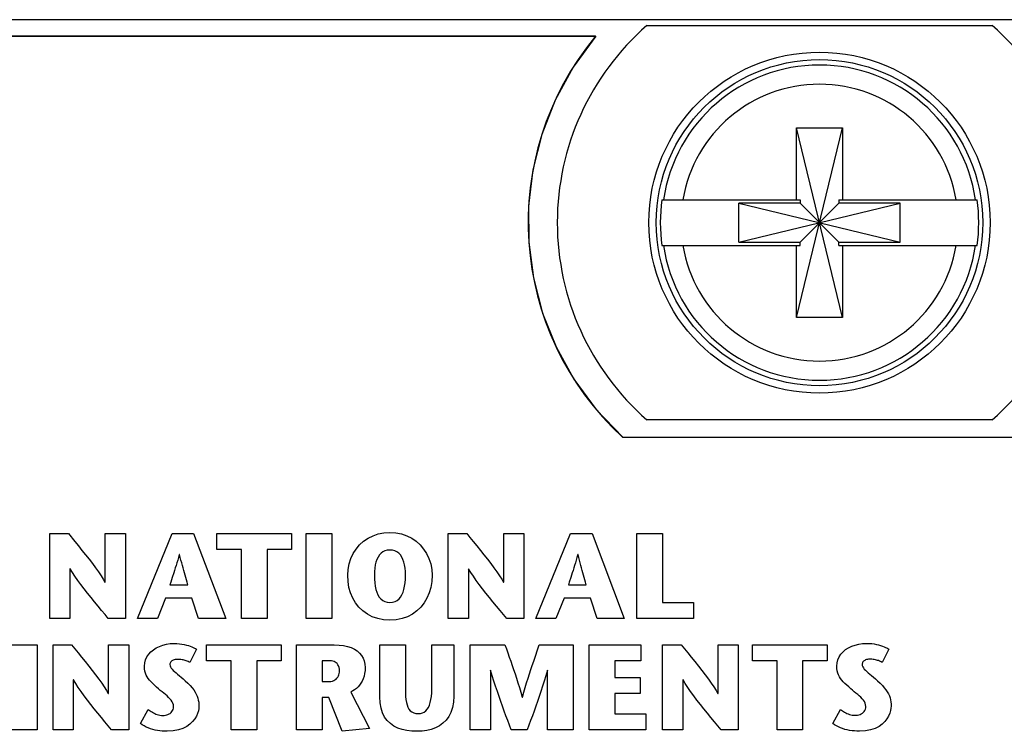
# Model space of a CAD drawing. Header units: inches. Extents: x 0.2 to 16.8, y 0.1 to 10.8.
# Tile 57 of 59: x 11.51 to 12.101, y 7.597 to 8.025. Entities that reach past the tile are written whole.
import ezdxf

# ---------------------------------------------------------------- set-up
doc = ezdxf.new("R2010")
doc.units = ezdxf.units.IN
doc.header["$LTSCALE"] = 0.935
doc.header["$MEASUREMENT"] = 0
doc.layers.get('0').update_dxf_attribs({"linetype": 'CONTINUOUS'})

msp = doc.modelspace()

# ---------------------------------------------------------------- linework, layer by layer
at = {"color": 7, "linetype": 'CONTINUOUS'}
for p, q in [((12.48408, 8.02484), (10.89608, 8.02484)), ((11.88633, 8.02134), (12.09383, 8.02134)), ((11.85561, 8.01484), (11.32455, 8.01484)), ((11.32459, 8.01489), (11.85567, 8.01489)), ((11.85567, 8.01489), (11.84209, 7.99625)), ((11.84209, 7.99625), (11.83128, 7.97647)), ((11.83128, 7.97647), (11.82323, 7.95579)), ((11.82323, 7.95579), (11.81792, 7.93451)), ((11.9763, 7.84575), (12.00386, 7.95993)), ((11.9763, 7.91662), (11.9763, 7.95993)), ((12.00386, 7.84575), (11.9763, 7.95993)), ((11.9763, 7.95993), (12.00386, 7.95993)), ((12.00386, 7.95993), (12.00386, 7.91662)), ((11.81792, 7.93451), (11.81533, 7.91287)), ((11.89543, 7.91662), (11.97837, 7.91662)), ((11.94156, 7.89113), (11.94156, 7.91455)), ((11.94156, 7.89113), (12.0386, 7.91455)), ((11.97837, 7.91455), (11.94156, 7.91455)), ((11.94156, 7.91455), (12.0386, 7.89113)), ((11.97837, 7.91662), (11.97837, 7.91455)), ((11.97837, 7.89113), (12.00179, 7.91455)), ((11.97837, 7.91455), (12.00179, 7.89113)), ((12.00179, 7.91662), (12.00179, 7.91455)), ((12.00179, 7.91662), (12.08473, 7.91662)), ((12.0386, 7.91455), (12.00179, 7.91455)), ((12.0386, 7.89113), (12.0386, 7.91455)), ((11.81533, 7.91287), (11.81544, 7.89114)), ((11.81544, 7.89114), (11.81824, 7.8696)), ((11.94156, 7.89113), (11.97837, 7.89113)), ((11.97837, 7.88906), (11.97837, 7.89113)), ((12.00179, 7.88906), (12.00179, 7.89113)), ((12.00179, 7.89113), (12.0386, 7.89113)), ((11.89543, 7.88906), (11.97837, 7.88906)), ((11.9763, 7.84575), (11.9763, 7.88906)), ((12.00179, 7.88906), (12.08473, 7.88906)), ((12.00386, 7.88906), (12.00386, 7.84575)), ((11.81824, 7.8696), (11.8237, 7.8485)), ((11.8237, 7.8485), (11.83182, 7.82811)), ((12.00386, 7.84575), (11.9763, 7.84575)), ((11.83182, 7.82811), (11.84257, 7.80871)), ((11.84257, 7.80871), (11.85593, 7.79054)), ((11.85593, 7.79054), (11.87189, 7.77389)), ((12.09383, 7.78434), (11.88633, 7.78434)), ((11.87183, 7.77384), (12.10833, 7.77384)), ((11.87189, 7.77389), (12.10838, 7.77389)), ((11.52774, 7.6649), (11.52774, 7.71594)), ((11.52774, 7.71594), (11.5389, 7.71594)), ((11.5389, 7.71594), (11.54284, 7.71112)), ((11.56106, 7.68671), (11.56106, 7.71594)), ((11.56106, 7.71594), (11.57318, 7.71594)), ((11.57318, 7.71594), (11.57318, 7.6649)), ((11.58038, 7.66492), (11.60116, 7.71595)), ((11.60116, 7.71595), (11.61407, 7.71595)), ((11.61407, 7.71595), (11.63347, 7.66492)), ((11.62812, 7.70639), (11.62812, 7.71594)), ((11.62812, 7.71594), (11.67296, 7.71594)), ((11.67296, 7.71594), (11.67296, 7.70639)), ((11.68178, 7.6649), (11.68178, 7.71594)), ((11.68178, 7.71594), (11.69716, 7.71594)), ((11.69716, 7.71594), (11.69716, 7.6649)), ((11.71627, 7.71135), (11.71896, 7.7132)), ((11.71896, 7.7132), (11.7219, 7.71469)), ((11.7219, 7.71469), (11.72508, 7.71579)), ((11.72508, 7.71579), (11.72847, 7.71648)), ((11.72847, 7.71648), (11.73205, 7.71671)), ((11.73205, 7.71671), (11.73563, 7.71648)), ((11.73563, 7.71648), (11.73902, 7.71579)), ((11.73902, 7.71579), (11.74219, 7.71469)), ((11.74219, 7.71469), (11.74514, 7.7132)), ((11.74514, 7.7132), (11.74782, 7.71135)), ((11.76707, 7.6649), (11.76707, 7.71594)), ((11.76707, 7.71594), (11.77822, 7.71594)), ((11.77822, 7.71594), (11.78013, 7.7136)), ((11.78013, 7.7136), (11.78215, 7.71112)), ((11.80038, 7.68671), (11.80038, 7.71594)), ((11.80038, 7.71594), (11.81248, 7.71594)), ((11.81248, 7.71594), (11.81248, 7.6649)), ((11.81975, 7.66492), (11.84053, 7.71595)), ((11.84053, 7.71595), (11.85344, 7.71595)), ((11.85344, 7.71595), (11.87284, 7.66492)), ((11.88033, 7.6649), (11.88033, 7.71594)), ((11.88033, 7.71594), (11.89571, 7.71594)), ((11.89571, 7.71594), (11.89571, 7.67446)), ((11.54284, 7.71112), (11.54494, 7.70854)), ((11.54494, 7.70854), (11.54707, 7.70589)), ((11.64285, 7.70639), (11.62812, 7.70639)), ((11.64285, 7.6649), (11.64285, 7.70639)), ((11.65823, 7.70639), (11.65823, 7.6649)), ((11.67296, 7.70639), (11.65823, 7.70639)), ((11.71, 7.70395), (11.71177, 7.70669)), ((11.71177, 7.70669), (11.71387, 7.70917)), ((11.71387, 7.70917), (11.71627, 7.71135)), ((11.73205, 7.70608), (11.73049, 7.70595)), ((11.73361, 7.70595), (11.73205, 7.70608)), ((11.74782, 7.71135), (11.75023, 7.70917)), ((11.75023, 7.70917), (11.75232, 7.70669)), ((11.75232, 7.70669), (11.75409, 7.70395)), ((11.78215, 7.71112), (11.78425, 7.70854)), ((11.78425, 7.70854), (11.78638, 7.70589)), ((11.54707, 7.70589), (11.54921, 7.70321)), ((11.54921, 7.70321), (11.55131, 7.70053)), ((11.55131, 7.70053), (11.55333, 7.6979)), ((11.60505, 7.70164), (11.60457, 7.69995)), ((11.60554, 7.70341), (11.60505, 7.70164)), ((11.60567, 7.70341), (11.60554, 7.70341)), ((11.60612, 7.70164), (11.60567, 7.70341)), ((11.60656, 7.69995), (11.60612, 7.70164)), ((11.70754, 7.69778), (11.70858, 7.70097)), ((11.70858, 7.70097), (11.71, 7.70395)), ((11.72423, 7.70046), (11.72368, 7.69886)), ((11.72492, 7.70188), (11.72423, 7.70046)), ((11.72575, 7.70312), (11.72492, 7.70188)), ((11.72671, 7.70416), (11.72575, 7.70312)), ((11.72782, 7.70498), (11.72671, 7.70416)), ((11.72908, 7.70558), (11.72782, 7.70498)), ((11.73049, 7.70595), (11.72908, 7.70558)), ((11.73502, 7.70558), (11.73361, 7.70595)), ((11.73628, 7.70498), (11.73502, 7.70558)), ((11.73739, 7.70416), (11.73628, 7.70498)), ((11.73835, 7.70312), (11.73739, 7.70416)), ((11.73918, 7.70188), (11.73835, 7.70312)), ((11.73987, 7.70046), (11.73918, 7.70188)), ((11.74042, 7.69886), (11.73987, 7.70046)), ((11.75409, 7.70395), (11.75551, 7.70097)), ((11.75551, 7.70097), (11.75655, 7.69778)), ((11.78638, 7.70589), (11.78852, 7.70321)), ((11.78852, 7.70321), (11.79062, 7.70053)), ((11.79062, 7.70053), (11.79264, 7.6979)), ((11.84441, 7.70164), (11.84393, 7.69995)), ((11.8449, 7.70341), (11.84441, 7.70164)), ((11.84503, 7.70341), (11.8449, 7.70341)), ((11.84549, 7.70164), (11.84503, 7.70341)), ((11.84593, 7.69995), (11.84549, 7.70164)), ((11.53985, 7.6948), (11.53985, 7.6649)), ((11.53999, 7.6948), (11.53985, 7.6948)), ((11.54132, 7.69261), (11.53999, 7.6948)), ((11.55333, 7.6979), (11.55523, 7.69536)), ((11.55523, 7.69536), (11.55698, 7.69293)), ((11.60316, 7.69529), (11.60269, 7.69383)), ((11.60362, 7.69679), (11.60316, 7.69529)), ((11.60409, 7.69834), (11.60362, 7.69679)), ((11.60457, 7.69995), (11.60409, 7.69834)), ((11.60699, 7.69834), (11.60656, 7.69995)), ((11.6074, 7.69679), (11.60699, 7.69834)), ((11.60781, 7.69529), (11.6074, 7.69679)), ((11.60821, 7.69383), (11.60781, 7.69529)), ((11.70668, 7.6909), (11.7069, 7.69441)), ((11.7069, 7.69441), (11.70754, 7.69778)), ((11.72295, 7.69517), (11.72278, 7.6931)), ((11.72325, 7.69709), (11.72295, 7.69517)), ((11.72368, 7.69886), (11.72325, 7.69709)), ((11.74085, 7.69709), (11.74042, 7.69886)), ((11.74115, 7.69517), (11.74085, 7.69709)), ((11.74132, 7.6931), (11.74115, 7.69517)), ((11.75655, 7.69778), (11.7572, 7.69441)), ((11.7572, 7.69441), (11.75741, 7.6909)), ((11.77917, 7.6948), (11.77917, 7.6649)), ((11.7793, 7.6948), (11.77917, 7.6948)), ((11.78064, 7.69261), (11.7793, 7.6948)), ((11.79264, 7.6979), (11.79454, 7.69536)), ((11.79454, 7.69536), (11.79629, 7.69293)), ((11.84252, 7.69529), (11.84206, 7.69383)), ((11.84298, 7.69679), (11.84252, 7.69529)), ((11.84345, 7.69834), (11.84298, 7.69679)), ((11.84393, 7.69995), (11.84345, 7.69834)), ((11.84635, 7.69834), (11.84593, 7.69995)), ((11.84677, 7.69679), (11.84635, 7.69834)), ((11.84717, 7.69529), (11.84677, 7.69679)), ((11.84758, 7.69383), (11.84717, 7.69529)), ((11.54285, 7.69029), (11.54132, 7.69261)), ((11.54455, 7.68786), (11.54285, 7.69029)), ((11.55698, 7.69293), (11.55853, 7.69065)), ((11.55853, 7.69065), (11.55986, 7.68857)), ((11.55986, 7.68857), (11.56091, 7.68671)), ((11.60132, 7.68956), (11.60039, 7.68667)), ((11.60224, 7.6924), (11.60132, 7.68956)), ((11.60269, 7.69383), (11.60224, 7.6924)), ((11.60861, 7.6924), (11.60821, 7.69383)), ((11.61022, 7.68667), (11.60861, 7.6924)), ((11.70688, 7.68717), (11.70668, 7.6909)), ((11.72278, 7.6931), (11.72272, 7.6909)), ((11.72272, 7.6909), (11.72277, 7.68856)), ((11.72277, 7.68856), (11.72293, 7.68635)), ((11.74117, 7.68635), (11.74133, 7.68856)), ((11.74138, 7.6909), (11.74132, 7.6931)), ((11.74133, 7.68856), (11.74138, 7.6909)), ((11.75741, 7.6909), (11.75722, 7.68717)), ((11.78217, 7.69029), (11.78064, 7.69261)), ((11.78387, 7.68786), (11.78217, 7.69029)), ((11.79629, 7.69293), (11.79786, 7.69065)), ((11.79786, 7.69065), (11.79919, 7.68857)), ((11.79919, 7.68857), (11.80025, 7.68671)), ((11.84068, 7.68956), (11.83975, 7.68667)), ((11.8416, 7.6924), (11.84068, 7.68956)), ((11.84206, 7.69383), (11.8416, 7.6924)), ((11.84798, 7.6924), (11.84758, 7.69383)), ((11.84917, 7.68812), (11.84798, 7.6924)), ((11.5464, 7.68535), (11.54455, 7.68786)), ((11.54836, 7.68277), (11.5464, 7.68535)), ((11.5504, 7.68015), (11.54836, 7.68277)), ((11.56091, 7.68671), (11.56106, 7.68671)), ((11.60039, 7.68667), (11.59992, 7.68518)), ((11.59992, 7.68518), (11.61064, 7.68518)), ((11.61064, 7.68518), (11.61022, 7.68667)), ((11.70747, 7.68362), (11.70688, 7.68717)), ((11.70844, 7.68026), (11.70747, 7.68362)), ((11.72293, 7.68635), (11.72321, 7.68429)), ((11.72321, 7.68429), (11.72361, 7.68239)), ((11.72361, 7.68239), (11.72414, 7.68067)), ((11.73996, 7.68067), (11.74049, 7.68239)), ((11.74049, 7.68239), (11.74089, 7.68429)), ((11.74089, 7.68429), (11.74117, 7.68635)), ((11.75662, 7.68362), (11.75566, 7.68026)), ((11.75722, 7.68717), (11.75662, 7.68362)), ((11.78571, 7.68535), (11.78387, 7.68786)), ((11.78767, 7.68277), (11.78571, 7.68535)), ((11.78972, 7.68015), (11.78767, 7.68277)), ((11.80025, 7.68671), (11.80038, 7.68671)), ((11.83975, 7.68667), (11.83928, 7.68518)), ((11.83928, 7.68518), (11.85, 7.68518)), ((11.84958, 7.68667), (11.84917, 7.68812)), ((11.85, 7.68518), (11.84958, 7.68667)), ((11.55251, 7.67752), (11.5504, 7.68015)), ((11.55464, 7.67489), (11.55251, 7.67752)), ((11.59729, 7.67709), (11.59241, 7.66492)), ((11.61312, 7.67709), (11.59729, 7.67709)), ((11.61712, 7.66492), (11.61312, 7.67709)), ((11.70977, 7.67714), (11.70844, 7.68026)), ((11.71146, 7.67428), (11.70977, 7.67714)), ((11.72414, 7.68067), (11.72481, 7.67913)), ((11.72481, 7.67913), (11.72562, 7.67779)), ((11.72562, 7.67779), (11.72658, 7.67667)), ((11.72658, 7.67667), (11.7277, 7.67577)), ((11.7364, 7.67577), (11.73752, 7.67667)), ((11.73752, 7.67667), (11.73848, 7.67779)), ((11.73848, 7.67779), (11.73929, 7.67913)), ((11.73929, 7.67913), (11.73996, 7.68067)), ((11.75432, 7.67714), (11.75264, 7.67428)), ((11.75566, 7.68026), (11.75432, 7.67714)), ((11.79182, 7.67752), (11.78972, 7.68015)), ((11.79395, 7.67489), (11.79182, 7.67752)), ((11.83665, 7.67709), (11.83177, 7.66492)), ((11.85249, 7.67709), (11.83665, 7.67709)), ((11.85648, 7.66492), (11.85249, 7.67709)), ((11.55677, 7.67229), (11.55464, 7.67489)), ((11.55888, 7.66975), (11.55677, 7.67229)), ((11.71348, 7.6717), (11.71146, 7.67428)), ((11.71584, 7.66945), (11.71348, 7.6717)), ((11.7277, 7.67577), (11.72898, 7.67511)), ((11.72898, 7.67511), (11.73043, 7.67471)), ((11.73043, 7.67471), (11.73205, 7.67457)), ((11.73205, 7.67457), (11.73368, 7.67471)), ((11.73368, 7.67471), (11.73512, 7.67511)), ((11.73512, 7.67511), (11.7364, 7.67577)), ((11.75061, 7.6717), (11.74826, 7.66945)), ((11.75264, 7.67428), (11.75061, 7.6717)), ((11.79608, 7.67229), (11.79395, 7.67489)), ((11.79819, 7.66975), (11.79608, 7.67229)), ((11.89571, 7.67446), (11.91437, 7.67446)), ((11.91437, 7.67446), (11.91437, 7.6649)), ((11.53985, 7.6649), (11.52774, 7.6649)), ((11.56093, 7.66727), (11.55888, 7.66975)), ((11.56289, 7.6649), (11.56093, 7.66727)), ((11.57318, 7.6649), (11.56289, 7.6649)), ((11.59241, 7.66492), (11.58038, 7.66492)), ((11.63347, 7.66492), (11.61712, 7.66492)), ((11.65823, 7.6649), (11.64285, 7.6649)), ((11.69716, 7.6649), (11.68178, 7.6649)), ((11.7185, 7.66753), (11.71584, 7.66945)), ((11.72147, 7.666), (11.7185, 7.66753)), ((11.72472, 7.66487), (11.72147, 7.666)), ((11.72826, 7.66417), (11.72472, 7.66487)), ((11.73937, 7.66487), (11.73584, 7.66417)), ((11.74263, 7.666), (11.73937, 7.66487)), ((11.7456, 7.66753), (11.74263, 7.666)), ((11.74826, 7.66945), (11.7456, 7.66753)), ((11.77917, 7.6649), (11.76707, 7.6649)), ((11.80024, 7.66727), (11.79819, 7.66975)), ((11.8022, 7.6649), (11.80024, 7.66727)), ((11.81248, 7.6649), (11.8022, 7.6649)), ((11.83177, 7.66492), (11.81975, 7.66492)), ((11.87284, 7.66492), (11.85648, 7.66492)), ((11.91437, 7.6649), (11.88033, 7.6649)), ((11.73205, 7.66393), (11.72826, 7.66417)), ((11.73584, 7.66417), (11.73205, 7.66393)), ((11.50469, 7.6491), (11.52008, 7.6491)), ((11.52008, 7.6491), (11.52008, 7.59806)), ((11.52972, 7.59806), (11.52972, 7.6491)), ((11.52972, 7.6491), (11.54087, 7.6491)), ((11.54087, 7.6491), (11.5448, 7.64428)), ((11.56304, 7.61987), (11.56304, 7.6491)), ((11.56304, 7.6491), (11.57514, 7.6491)), ((11.57514, 7.6491), (11.57514, 7.59806)), ((11.58998, 7.64613), (11.59171, 7.64724)), ((11.59171, 7.64724), (11.59362, 7.64818)), ((11.59362, 7.64818), (11.59567, 7.64892)), ((11.59567, 7.64892), (11.59786, 7.64947)), ((11.59786, 7.64947), (11.60015, 7.6498)), ((11.60015, 7.6498), (11.60253, 7.64991)), ((11.60253, 7.64991), (11.60412, 7.64987)), ((11.60412, 7.64987), (11.60565, 7.64974)), ((11.60565, 7.64974), (11.60711, 7.64953)), ((11.60711, 7.64953), (11.60849, 7.64927)), ((11.60849, 7.64927), (11.60978, 7.64896)), ((11.60978, 7.64896), (11.61098, 7.64861)), ((11.61098, 7.64861), (11.61208, 7.64824)), ((11.61208, 7.64824), (11.61308, 7.64786)), ((11.61308, 7.64786), (11.61396, 7.64749)), ((11.61396, 7.64749), (11.61473, 7.64713)), ((11.61473, 7.64713), (11.61537, 7.64679)), ((11.62191, 7.63955), (11.62191, 7.6491)), ((11.62191, 7.6491), (11.66675, 7.6491)), ((11.66675, 7.6491), (11.66675, 7.63955)), ((11.6759, 7.59806), (11.6759, 7.6491)), ((11.6759, 7.6491), (11.69865, 7.6491)), ((11.69865, 7.6491), (11.70155, 7.64899)), ((11.70155, 7.64899), (11.70421, 7.64867)), ((11.70421, 7.64867), (11.70663, 7.64815)), ((11.70663, 7.64815), (11.70881, 7.64743)), ((11.70881, 7.64743), (11.71074, 7.64652)), ((11.72595, 7.61782), (11.72595, 7.64903)), ((11.72595, 7.64903), (11.74133, 7.64903)), ((11.74133, 7.64903), (11.74133, 7.62234)), ((11.75722, 7.62256), (11.75722, 7.64903)), ((11.75722, 7.64903), (11.77052, 7.64903)), ((11.77052, 7.64903), (11.77052, 7.61819)), ((11.78028, 7.59806), (11.78028, 7.6491)), ((11.78028, 7.6491), (11.80114, 7.6491)), ((11.80114, 7.6491), (11.80202, 7.64666)), ((11.82092, 7.64666), (11.82176, 7.6491)), ((11.82176, 7.6491), (11.84219, 7.6491)), ((11.84219, 7.6491), (11.84219, 7.59806)), ((11.85173, 7.59806), (11.85173, 7.6491)), ((11.85173, 7.6491), (11.88271, 7.6491)), ((11.88271, 7.6491), (11.88271, 7.63955)), ((11.89584, 7.59806), (11.89584, 7.6491)), ((11.89584, 7.6491), (11.90699, 7.6491)), ((11.90699, 7.6491), (11.91093, 7.64428)), ((11.92918, 7.61987), (11.92918, 7.6491)), ((11.92918, 7.6491), (11.94128, 7.6491)), ((11.94128, 7.6491), (11.94128, 7.59806)), ((11.94985, 7.63955), (11.94985, 7.6491)), ((11.94985, 7.6491), (11.99469, 7.6491)), ((11.99469, 7.6491), (11.99469, 7.63955)), ((12.00577, 7.64619), (12.0075, 7.6473)), ((12.0075, 7.6473), (12.0094, 7.64824)), ((12.0094, 7.64824), (12.01146, 7.64899)), ((12.01146, 7.64899), (12.01365, 7.64953)), ((12.01365, 7.64953), (12.01594, 7.64987)), ((12.01594, 7.64987), (12.01832, 7.64998)), ((12.01832, 7.64998), (12.01991, 7.64994)), ((12.01991, 7.64994), (12.02144, 7.6498)), ((12.02144, 7.6498), (12.02289, 7.6496)), ((12.02289, 7.6496), (12.02427, 7.64934)), ((12.02427, 7.64934), (12.02556, 7.64902)), ((12.02556, 7.64902), (12.02676, 7.64868)), ((12.02676, 7.64868), (12.02786, 7.64831)), ((12.02786, 7.64831), (12.02886, 7.64793)), ((12.02886, 7.64793), (12.02975, 7.64755)), ((12.02975, 7.64755), (12.03051, 7.64719)), ((12.03051, 7.64719), (12.03116, 7.64685)), ((11.5448, 7.64428), (11.5469, 7.64169)), ((11.5469, 7.64169), (11.54904, 7.63904)), ((11.58532, 7.64007), (11.5861, 7.6418)), ((11.5861, 7.6418), (11.58716, 7.6434)), ((11.58716, 7.6434), (11.58846, 7.64484)), ((11.58846, 7.64484), (11.58998, 7.64613)), ((11.61587, 7.6465), (11.61194, 7.63847)), ((11.61537, 7.64679), (11.61587, 7.6465)), ((11.71074, 7.64652), (11.71243, 7.64543)), ((11.71243, 7.64543), (11.71387, 7.64416)), ((11.71387, 7.64416), (11.71505, 7.64273)), ((11.71505, 7.64273), (11.71598, 7.64114)), ((11.71598, 7.64114), (11.71664, 7.63939)), ((11.80202, 7.64666), (11.80289, 7.64421)), ((11.80289, 7.64421), (11.80377, 7.64175)), ((11.80377, 7.64175), (11.80464, 7.63927)), ((11.8184, 7.63927), (11.81924, 7.64175)), ((11.81924, 7.64175), (11.82092, 7.64666)), ((11.91093, 7.64428), (11.91303, 7.64169)), ((11.91303, 7.64169), (11.91517, 7.63904)), ((12.0011, 7.64012), (12.00188, 7.64186)), ((12.00188, 7.64186), (12.00294, 7.64345)), ((12.00294, 7.64345), (12.00424, 7.6449)), ((12.00424, 7.6449), (12.00577, 7.64619)), ((12.03167, 7.64655), (12.0277, 7.63853)), ((12.03116, 7.64685), (12.03167, 7.64655)), ((11.54904, 7.63904), (11.55118, 7.63636)), ((11.55118, 7.63636), (11.55328, 7.63369)), ((11.58466, 7.63622), (11.58483, 7.6382)), ((11.58473, 7.63472), (11.58466, 7.63622)), ((11.58483, 7.6382), (11.58532, 7.64007)), ((11.59994, 7.63765), (11.59991, 7.63723)), ((11.59991, 7.63723), (11.6, 7.63653)), ((11.60004, 7.63805), (11.59994, 7.63765)), ((11.6, 7.63653), (11.60025, 7.63584)), ((11.60019, 7.63843), (11.60004, 7.63805)), ((11.60041, 7.63879), (11.60019, 7.63843)), ((11.60025, 7.63584), (11.60066, 7.63515)), ((11.6007, 7.63913), (11.60041, 7.63879)), ((11.60066, 7.63515), (11.60121, 7.63445)), ((11.60104, 7.63943), (11.6007, 7.63913)), ((11.60145, 7.6397), (11.60104, 7.63943)), ((11.60192, 7.63993), (11.60145, 7.6397)), ((11.60246, 7.64011), (11.60192, 7.63993)), ((11.60305, 7.64025), (11.60246, 7.64011)), ((11.60371, 7.64034), (11.60305, 7.64025)), ((11.60443, 7.64037), (11.60371, 7.64034)), ((11.60513, 7.64035), (11.60443, 7.64037)), ((11.60582, 7.64031), (11.60513, 7.64035)), ((11.60651, 7.64024), (11.60582, 7.64031)), ((11.60718, 7.64015), (11.60651, 7.64024)), ((11.60784, 7.64003), (11.60718, 7.64015)), ((11.60848, 7.63988), (11.60784, 7.64003)), ((11.6091, 7.63971), (11.60848, 7.63988)), ((11.60971, 7.63951), (11.6091, 7.63971)), ((11.6103, 7.63929), (11.60971, 7.63951)), ((11.61087, 7.63904), (11.6103, 7.63929)), ((11.61142, 7.63877), (11.61087, 7.63904)), ((11.61194, 7.63847), (11.61142, 7.63877)), ((11.63664, 7.63955), (11.62191, 7.63955)), ((11.63664, 7.59806), (11.63664, 7.63955)), ((11.65202, 7.63955), (11.65202, 7.59806)), ((11.66675, 7.63955), (11.65202, 7.63955)), ((11.6913, 7.63955), (11.6913, 7.62702)), ((11.69537, 7.63955), (11.6913, 7.63955)), ((11.69618, 7.63952), (11.69537, 7.63955)), ((11.69698, 7.63944), (11.69618, 7.63952)), ((11.69776, 7.63928), (11.69698, 7.63944)), ((11.69849, 7.63905), (11.69776, 7.63928)), ((11.69918, 7.63872), (11.69849, 7.63905)), ((11.69981, 7.63831), (11.69918, 7.63872)), ((11.70038, 7.63778), (11.69981, 7.63831)), ((11.70086, 7.63715), (11.70038, 7.63778)), ((11.70125, 7.63639), (11.70086, 7.63715)), ((11.70155, 7.6355), (11.70125, 7.63639)), ((11.70173, 7.63447), (11.70155, 7.6355)), ((11.71664, 7.63939), (11.71704, 7.6375)), ((11.71704, 7.6375), (11.71718, 7.63547)), ((11.71718, 7.63547), (11.7171, 7.63359)), ((11.80464, 7.63927), (11.80551, 7.63676)), ((11.80551, 7.63676), (11.80638, 7.63421)), ((11.81671, 7.63421), (11.81755, 7.63676)), ((11.81755, 7.63676), (11.8184, 7.63927)), ((11.86711, 7.63955), (11.86711, 7.62949)), ((11.88271, 7.63955), (11.86711, 7.63955)), ((11.91517, 7.63904), (11.91731, 7.63636)), ((11.91731, 7.63636), (11.91941, 7.63369)), ((11.96458, 7.63955), (11.94985, 7.63955)), ((11.96458, 7.59806), (11.96458, 7.63955)), ((11.97996, 7.63955), (11.97996, 7.59806)), ((11.99469, 7.63955), (11.97996, 7.63955)), ((12.00044, 7.63627), (12.00061, 7.63825)), ((12.00051, 7.63477), (12.00044, 7.63627)), ((12.00061, 7.63825), (12.0011, 7.64012)), ((12.01572, 7.63771), (12.01569, 7.6373)), ((12.01569, 7.6373), (12.01578, 7.6366)), ((12.01581, 7.63811), (12.01572, 7.63771)), ((12.01578, 7.6366), (12.01603, 7.63591)), ((12.01597, 7.63849), (12.01581, 7.63811)), ((12.01619, 7.63885), (12.01597, 7.63849)), ((12.01603, 7.63591), (12.01644, 7.63522)), ((12.01648, 7.63919), (12.01619, 7.63885)), ((12.01644, 7.63522), (12.01698, 7.63452)), ((12.01682, 7.63949), (12.01648, 7.63919)), ((12.01723, 7.63976), (12.01682, 7.63949)), ((12.01771, 7.63999), (12.01723, 7.63976)), ((12.01824, 7.64018), (12.01771, 7.63999)), ((12.01884, 7.64032), (12.01824, 7.64018)), ((12.0195, 7.6404), (12.01884, 7.64032)), ((12.02022, 7.64043), (12.0195, 7.6404)), ((12.02092, 7.64042), (12.02022, 7.64043)), ((12.02161, 7.64038), (12.02092, 7.64042)), ((12.02229, 7.64031), (12.02161, 7.64038)), ((12.02296, 7.64022), (12.02229, 7.64031)), ((12.02362, 7.64009), (12.02296, 7.64022)), ((12.02426, 7.63995), (12.02362, 7.64009)), ((12.02488, 7.63977), (12.02426, 7.63995)), ((12.02549, 7.63958), (12.02488, 7.63977)), ((12.02607, 7.63935), (12.02549, 7.63958)), ((12.02664, 7.6391), (12.02607, 7.63935)), ((12.02718, 7.63883), (12.02664, 7.6391)), ((12.0277, 7.63853), (12.02718, 7.63883)), ((11.55328, 7.63369), (11.55529, 7.63106)), ((11.55529, 7.63106), (11.5572, 7.62852)), ((11.58492, 7.63335), (11.58473, 7.63472)), ((11.58524, 7.63209), (11.58492, 7.63335)), ((11.58567, 7.63093), (11.58524, 7.63209)), ((11.58623, 7.62983), (11.58567, 7.63093)), ((11.5869, 7.62879), (11.58623, 7.62983)), ((11.60121, 7.63445), (11.60188, 7.63374)), ((11.60188, 7.63374), (11.60268, 7.633)), ((11.60268, 7.633), (11.60357, 7.63222)), ((11.60357, 7.63222), (11.60456, 7.6314)), ((11.60456, 7.6314), (11.60563, 7.63053)), ((11.60563, 7.63053), (11.60676, 7.62958)), ((11.60676, 7.62958), (11.60794, 7.62857)), ((11.70026, 7.62911), (11.70073, 7.62975)), ((11.70073, 7.62975), (11.70111, 7.63043)), ((11.70111, 7.63043), (11.70141, 7.63114)), ((11.70141, 7.63114), (11.70163, 7.63186)), ((11.70163, 7.63186), (11.70176, 7.63258)), ((11.7018, 7.63328), (11.70173, 7.63447)), ((11.70176, 7.63258), (11.7018, 7.63328)), ((11.7165, 7.63021), (11.716, 7.6287)), ((11.71687, 7.63183), (11.7165, 7.63021)), ((11.7171, 7.63359), (11.71687, 7.63183)), ((11.79238, 7.63379), (11.79238, 7.59806)), ((11.79252, 7.63379), (11.79238, 7.63379)), ((11.79352, 7.6305), (11.79252, 7.63379)), ((11.79454, 7.62729), (11.79352, 7.6305)), ((11.80638, 7.63421), (11.80725, 7.63162)), ((11.80725, 7.63162), (11.80812, 7.62897)), ((11.81502, 7.62897), (11.81586, 7.63162)), ((11.81586, 7.63162), (11.81671, 7.63421)), ((11.82565, 7.6305), (11.82466, 7.62729)), ((11.82664, 7.63379), (11.82565, 7.6305)), ((11.8268, 7.63379), (11.82664, 7.63379)), ((11.8268, 7.59806), (11.8268, 7.63379)), ((11.86711, 7.62949), (11.88236, 7.62949)), ((11.88236, 7.62949), (11.88236, 7.61994)), ((11.91941, 7.63369), (11.92143, 7.63106)), ((11.92143, 7.63106), (11.92333, 7.62852)), ((12.0007, 7.63341), (12.00051, 7.63477)), ((12.00102, 7.63215), (12.0007, 7.63341)), ((12.00146, 7.63099), (12.00102, 7.63215)), ((12.00201, 7.62989), (12.00146, 7.63099)), ((12.00268, 7.62885), (12.00201, 7.62989)), ((12.01698, 7.63452), (12.01766, 7.63381)), ((12.01766, 7.63381), (12.01845, 7.63307)), ((12.01845, 7.63307), (12.01935, 7.63229)), ((12.01935, 7.63229), (12.02033, 7.63147)), ((12.02033, 7.63147), (12.0214, 7.63059)), ((12.0214, 7.63059), (12.02253, 7.62964)), ((12.02253, 7.62964), (12.02371, 7.62863)), ((11.54182, 7.62796), (11.54182, 7.59806)), ((11.54197, 7.62796), (11.54182, 7.62796)), ((11.5433, 7.62577), (11.54197, 7.62796)), ((11.54483, 7.62345), (11.5433, 7.62577)), ((11.54653, 7.62102), (11.54483, 7.62345)), ((11.5572, 7.62852), (11.55895, 7.62609)), ((11.55895, 7.62609), (11.56051, 7.62381)), ((11.56051, 7.62381), (11.56184, 7.62173)), ((11.58768, 7.62779), (11.5869, 7.62879)), ((11.58856, 7.62679), (11.58768, 7.62779)), ((11.58956, 7.62579), (11.58856, 7.62679)), ((11.59065, 7.62477), (11.58956, 7.62579)), ((11.59184, 7.6237), (11.59065, 7.62477)), ((11.59313, 7.62257), (11.59184, 7.6237)), ((11.60794, 7.62857), (11.60916, 7.62747)), ((11.60916, 7.62747), (11.6107, 7.62598)), ((11.6107, 7.62598), (11.61204, 7.62457)), ((11.61204, 7.62457), (11.6132, 7.62324)), ((11.6132, 7.62324), (11.61419, 7.62195)), ((11.6913, 7.62702), (11.69567, 7.62702)), ((11.69567, 7.62702), (11.69664, 7.62709)), ((11.69664, 7.62709), (11.69753, 7.62729)), ((11.69753, 7.62729), (11.69834, 7.62761)), ((11.69834, 7.62761), (11.69906, 7.62803)), ((11.69906, 7.62803), (11.6997, 7.62854)), ((11.6997, 7.62854), (11.70026, 7.62911)), ((11.71291, 7.62386), (11.71191, 7.62293)), ((11.71382, 7.6249), (11.71291, 7.62386)), ((11.71465, 7.62605), (11.71382, 7.6249)), ((11.71538, 7.62732), (11.71465, 7.62605)), ((11.716, 7.6287), (11.71538, 7.62732)), ((11.79556, 7.62415), (11.79454, 7.62729)), ((11.79658, 7.62108), (11.79556, 7.62415)), ((11.80812, 7.62897), (11.80898, 7.62626)), ((11.80898, 7.62626), (11.80984, 7.62348)), ((11.80984, 7.62348), (11.8107, 7.62062)), ((11.81252, 7.62062), (11.81335, 7.62348)), ((11.81335, 7.62348), (11.81418, 7.62626)), ((11.81418, 7.62626), (11.81502, 7.62897)), ((11.82367, 7.62415), (11.82267, 7.62108)), ((11.82466, 7.62729), (11.82367, 7.62415)), ((11.90794, 7.62796), (11.90794, 7.59806)), ((11.9081, 7.62796), (11.90794, 7.62796)), ((11.90943, 7.62577), (11.9081, 7.62796)), ((11.91096, 7.62345), (11.90943, 7.62577)), ((11.91266, 7.62102), (11.91096, 7.62345)), ((11.92333, 7.62852), (11.92508, 7.62609)), ((11.92508, 7.62609), (11.92664, 7.62381)), ((11.92664, 7.62381), (11.92796, 7.62173)), ((12.00346, 7.62785), (12.00268, 7.62885)), ((12.00435, 7.62685), (12.00346, 7.62785)), ((12.00534, 7.62586), (12.00435, 7.62685)), ((12.00643, 7.62483), (12.00534, 7.62586)), ((12.00762, 7.62377), (12.00643, 7.62483)), ((12.00891, 7.62264), (12.00762, 7.62377)), ((12.02371, 7.62863), (12.02494, 7.62752)), ((12.02494, 7.62752), (12.02648, 7.62604)), ((12.02648, 7.62604), (12.02782, 7.62463)), ((12.02782, 7.62463), (12.02898, 7.6233)), ((12.02898, 7.6233), (12.02997, 7.62202)), ((11.54837, 7.61851), (11.54653, 7.62102)), ((11.55033, 7.61593), (11.54837, 7.61851)), ((11.56184, 7.62173), (11.56289, 7.61987)), ((11.56289, 7.61987), (11.56304, 7.61987)), ((11.59414, 7.62171), (11.59313, 7.62257)), ((11.59518, 7.62086), (11.59414, 7.62171)), ((11.59622, 7.62002), (11.59518, 7.62086)), ((11.59723, 7.61918), (11.59622, 7.62002)), ((11.5982, 7.61835), (11.59723, 7.61918)), ((11.59911, 7.61751), (11.5982, 7.61835)), ((11.59994, 7.61665), (11.59911, 7.61751)), ((11.61419, 7.62195), (11.61502, 7.62071)), ((11.61502, 7.62071), (11.6157, 7.61951)), ((11.6157, 7.61951), (11.61625, 7.61831)), ((11.61625, 7.61831), (11.61667, 7.61712)), ((11.6913, 7.61739), (11.6913, 7.59806)), ((11.69529, 7.61739), (11.6913, 7.61739)), ((11.7034, 7.59719), (11.69529, 7.61739)), ((11.70974, 7.62137), (11.70858, 7.62074)), ((11.70858, 7.62074), (11.71986, 7.59886)), ((11.71086, 7.6221), (11.70974, 7.62137)), ((11.71191, 7.62293), (11.71086, 7.6221)), ((11.72614, 7.61421), (11.72595, 7.61782)), ((11.74133, 7.62234), (11.74136, 7.62012)), ((11.74136, 7.62012), (11.74146, 7.61807)), ((11.74146, 7.61807), (11.74165, 7.61619)), ((11.75669, 7.61615), (11.75699, 7.61809)), ((11.75699, 7.61809), (11.75716, 7.62023)), ((11.75716, 7.62023), (11.75722, 7.62256)), ((11.77052, 7.61819), (11.77031, 7.61457)), ((11.79761, 7.61807), (11.79658, 7.62108)), ((11.79864, 7.61511), (11.79761, 7.61807)), ((11.8107, 7.62062), (11.81156, 7.61767)), ((11.81156, 7.61767), (11.8117, 7.61767)), ((11.8117, 7.61767), (11.81252, 7.62062)), ((11.82166, 7.61807), (11.82065, 7.61511)), ((11.82267, 7.62108), (11.82166, 7.61807)), ((11.86711, 7.61994), (11.86711, 7.60762)), ((11.88236, 7.61994), (11.86711, 7.61994)), ((11.91451, 7.61851), (11.91266, 7.62102)), ((11.91647, 7.61593), (11.91451, 7.61851)), ((11.92796, 7.62173), (11.92902, 7.61987)), ((11.92902, 7.61987), (11.92918, 7.61987)), ((12.00993, 7.62177), (12.00891, 7.62264)), ((12.01097, 7.62092), (12.00993, 7.62177)), ((12.012, 7.62008), (12.01097, 7.62092)), ((12.01302, 7.61925), (12.012, 7.62008)), ((12.01399, 7.61841), (12.01302, 7.61925)), ((12.0149, 7.61757), (12.01399, 7.61841)), ((12.01573, 7.61671), (12.0149, 7.61757)), ((12.02997, 7.62202), (12.0308, 7.62078)), ((12.0308, 7.62078), (12.03148, 7.61957)), ((12.03148, 7.61957), (12.03203, 7.61838)), ((12.03203, 7.61838), (12.03245, 7.61719)), ((11.55238, 7.61331), (11.55033, 7.61593)), ((11.55448, 7.61068), (11.55238, 7.61331)), ((11.60066, 7.61578), (11.59994, 7.61665)), ((11.60126, 7.61489), (11.60066, 7.61578)), ((11.60171, 7.61396), (11.60126, 7.61489)), ((11.60199, 7.613), (11.60171, 7.61396)), ((11.60209, 7.612), (11.60199, 7.613)), ((11.60203, 7.6111), (11.60209, 7.612)), ((11.61667, 7.61712), (11.61697, 7.61593)), ((11.61697, 7.61593), (11.61718, 7.61471)), ((11.61718, 7.61471), (11.61729, 7.61346)), ((11.61732, 7.61215), (11.61724, 7.61091)), ((11.61729, 7.61346), (11.61732, 7.61215)), ((11.72671, 7.611), (11.72614, 7.61421)), ((11.74165, 7.61619), (11.74193, 7.61448)), ((11.74193, 7.61448), (11.74233, 7.61295)), ((11.74233, 7.61295), (11.74284, 7.61161)), ((11.74284, 7.61161), (11.74349, 7.61045)), ((11.7544, 7.61038), (11.75514, 7.61152)), ((11.75514, 7.61152), (11.75576, 7.61287)), ((11.75576, 7.61287), (11.75628, 7.61441)), ((11.75628, 7.61441), (11.75669, 7.61615)), ((11.77031, 7.61457), (11.76969, 7.61133)), ((11.79967, 7.6122), (11.79864, 7.61511)), ((11.80071, 7.60932), (11.79967, 7.6122)), ((11.81964, 7.6122), (11.81863, 7.60932)), ((11.82065, 7.61511), (11.81964, 7.6122)), ((11.91851, 7.61331), (11.91647, 7.61593)), ((11.92062, 7.61068), (11.91851, 7.61331)), ((12.01645, 7.61584), (12.01573, 7.61671)), ((12.01705, 7.61494), (12.01645, 7.61584)), ((12.0175, 7.61402), (12.01705, 7.61494)), ((12.01779, 7.61306), (12.0175, 7.61402)), ((12.01789, 7.61206), (12.01779, 7.61306)), ((12.01782, 7.61116), (12.01789, 7.61206)), ((12.03245, 7.61719), (12.03275, 7.61599)), ((12.03275, 7.61599), (12.03295, 7.61477)), ((12.03295, 7.61477), (12.03307, 7.61351)), ((12.0331, 7.61221), (12.03302, 7.61096)), ((12.03307, 7.61351), (12.0331, 7.61221)), ((11.55661, 7.60805), (11.55448, 7.61068)), ((11.55874, 7.60545), (11.55661, 7.60805)), ((11.58226, 7.60179), (11.58693, 7.61025)), ((11.58693, 7.61025), (11.58749, 7.60983)), ((11.58749, 7.60983), (11.58808, 7.60941)), ((11.58808, 7.60941), (11.5887, 7.60899)), ((11.5887, 7.60899), (11.58936, 7.60858)), ((11.58936, 7.60858), (11.59004, 7.60819)), ((11.59004, 7.60819), (11.59075, 7.60783)), ((11.59075, 7.60783), (11.5915, 7.60751)), ((11.5915, 7.60751), (11.59227, 7.60723)), ((11.59227, 7.60723), (11.59308, 7.607)), ((11.59308, 7.607), (11.59392, 7.60682)), ((11.59392, 7.60682), (11.59478, 7.60671)), ((11.59478, 7.60671), (11.59568, 7.60667)), ((11.59568, 7.60667), (11.59645, 7.60671)), ((11.59645, 7.60671), (11.59722, 7.6068)), ((11.59722, 7.6068), (11.59797, 7.60697)), ((11.59797, 7.60697), (11.5987, 7.60721)), ((11.5987, 7.60721), (11.5994, 7.60753)), ((11.5994, 7.60753), (11.60004, 7.60792)), ((11.60004, 7.60792), (11.60061, 7.60838)), ((11.60061, 7.60838), (11.60111, 7.60893)), ((11.60111, 7.60893), (11.60152, 7.60957)), ((11.60152, 7.60957), (11.60183, 7.61029)), ((11.60183, 7.61029), (11.60203, 7.6111)), ((11.61579, 7.60624), (11.61482, 7.60457)), ((11.6165, 7.60789), (11.61579, 7.60624)), ((11.61698, 7.60947), (11.6165, 7.60789)), ((11.61724, 7.61091), (11.61698, 7.60947)), ((11.72763, 7.60816), (11.72671, 7.611)), ((11.72889, 7.60568), (11.72763, 7.60816)), ((11.73046, 7.60355), (11.72889, 7.60568)), ((11.74349, 7.61045), (11.74429, 7.6095)), ((11.74429, 7.6095), (11.74525, 7.60875)), ((11.74525, 7.60875), (11.74639, 7.6082)), ((11.74639, 7.6082), (11.7477, 7.60787)), ((11.7477, 7.60787), (11.74922, 7.60776)), ((11.74922, 7.60776), (11.75045, 7.60787)), ((11.75045, 7.60787), (11.75159, 7.60818)), ((11.75159, 7.60818), (11.75262, 7.60871)), ((11.75262, 7.60871), (11.75356, 7.60944)), ((11.75356, 7.60944), (11.7544, 7.61038)), ((11.7674, 7.60595), (11.76577, 7.60378)), ((11.76871, 7.60846), (11.7674, 7.60595)), ((11.76969, 7.61133), (11.76871, 7.60846)), ((11.80174, 7.60648), (11.80071, 7.60932)), ((11.80278, 7.60366), (11.80174, 7.60648)), ((11.81761, 7.60648), (11.81659, 7.60366)), ((11.81863, 7.60932), (11.81761, 7.60648)), ((11.86711, 7.60762), (11.88586, 7.60762)), ((11.88586, 7.60762), (11.88586, 7.59806)), ((11.92275, 7.60805), (11.92062, 7.61068)), ((11.92488, 7.60545), (11.92275, 7.60805)), ((11.99803, 7.60186), (12.00269, 7.61031)), ((12.00269, 7.61031), (12.00326, 7.60989)), ((12.00326, 7.60989), (12.00385, 7.60947)), ((12.00385, 7.60947), (12.00448, 7.60905)), ((12.00448, 7.60905), (12.00513, 7.60864)), ((12.00513, 7.60864), (12.00582, 7.60826)), ((12.00582, 7.60826), (12.00654, 7.6079)), ((12.00654, 7.6079), (12.00728, 7.60758)), ((12.00728, 7.60758), (12.00806, 7.6073)), ((12.00806, 7.6073), (12.00886, 7.60706)), ((12.00886, 7.60706), (12.0097, 7.60689)), ((12.0097, 7.60689), (12.01056, 7.60678)), ((12.01056, 7.60678), (12.01146, 7.60674)), ((12.01146, 7.60674), (12.01223, 7.60677)), ((12.01223, 7.60677), (12.013, 7.60687)), ((12.013, 7.60687), (12.01375, 7.60704)), ((12.01375, 7.60704), (12.01449, 7.60728)), ((12.01449, 7.60728), (12.01518, 7.60759)), ((12.01518, 7.60759), (12.01582, 7.60798)), ((12.01582, 7.60798), (12.0164, 7.60845)), ((12.0164, 7.60845), (12.0169, 7.609)), ((12.0169, 7.609), (12.01731, 7.60963)), ((12.01731, 7.60963), (12.01762, 7.61035)), ((12.01762, 7.61035), (12.01782, 7.61116)), ((12.03157, 7.60631), (12.0306, 7.60464)), ((12.03228, 7.60796), (12.03157, 7.60631)), ((12.03276, 7.60953), (12.03228, 7.60796)), ((12.03302, 7.61096), (12.03276, 7.60953)), ((11.56085, 7.60291), (11.55874, 7.60545)), ((11.5629, 7.60043), (11.56085, 7.60291)), ((11.56486, 7.59806), (11.5629, 7.60043)), ((11.58332, 7.60101), (11.58226, 7.60179)), ((11.58445, 7.60031), (11.58332, 7.60101)), ((11.58565, 7.59968), (11.58445, 7.60031)), ((11.58691, 7.59912), (11.58565, 7.59968)), ((11.61003, 7.60001), (11.60773, 7.59884)), ((11.61197, 7.6014), (11.61003, 7.60001)), ((11.61355, 7.60294), (11.61197, 7.6014)), ((11.61482, 7.60457), (11.61355, 7.60294)), ((11.73232, 7.60175), (11.73046, 7.60355)), ((11.73446, 7.60027), (11.73232, 7.60175)), ((11.73685, 7.59909), (11.73446, 7.60027)), ((11.76174, 7.60041), (11.75938, 7.59919)), ((11.76388, 7.60193), (11.76174, 7.60041)), ((11.76577, 7.60378), (11.76388, 7.60193)), ((11.80382, 7.60085), (11.80278, 7.60366)), ((11.80486, 7.59806), (11.80382, 7.60085)), ((11.81557, 7.60085), (11.81454, 7.59806)), ((11.81659, 7.60366), (11.81557, 7.60085)), ((11.92698, 7.60291), (11.92488, 7.60545)), ((11.92903, 7.60043), (11.92698, 7.60291)), ((11.931, 7.59806), (11.92903, 7.60043)), ((11.99909, 7.60108), (11.99803, 7.60186)), ((12.00022, 7.60037), (11.99909, 7.60108)), ((12.00142, 7.59974), (12.00022, 7.60037)), ((12.00268, 7.59919), (12.00142, 7.59974)), ((12.02582, 7.60008), (12.02351, 7.5989)), ((12.02775, 7.60147), (12.02582, 7.60008)), ((12.02933, 7.60301), (12.02775, 7.60147)), ((12.0306, 7.60464), (12.02933, 7.60301)), ((11.52008, 7.59806), (11.50469, 7.59806)), ((11.54182, 7.59806), (11.52972, 7.59806)), ((11.57514, 7.59806), (11.56486, 7.59806)), ((11.58821, 7.59864), (11.58691, 7.59912)), ((11.58957, 7.59823), (11.58821, 7.59864)), ((11.59096, 7.59788), (11.58957, 7.59823)), ((11.59239, 7.59761), (11.59096, 7.59788)), ((11.59384, 7.59739), (11.59239, 7.59761)), ((11.59531, 7.59724), (11.59384, 7.59739)), ((11.5968, 7.59715), (11.59531, 7.59724)), ((11.59829, 7.59713), (11.5968, 7.59715)), ((11.60189, 7.59733), (11.59829, 7.59713)), ((11.60502, 7.59792), (11.60189, 7.59733)), ((11.60773, 7.59884), (11.60502, 7.59792)), ((11.65202, 7.59806), (11.63664, 7.59806)), ((11.6913, 7.59806), (11.6759, 7.59806)), ((11.71986, 7.59886), (11.7034, 7.59719)), ((11.73946, 7.5982), (11.73685, 7.59909)), ((11.74229, 7.59759), (11.73946, 7.5982)), ((11.7453, 7.59723), (11.74229, 7.59759)), ((11.74849, 7.59711), (11.7453, 7.59723)), ((11.75137, 7.59724), (11.74849, 7.59711)), ((11.75417, 7.59762), (11.75137, 7.59724)), ((11.75685, 7.59826), (11.75417, 7.59762)), ((11.75938, 7.59919), (11.75685, 7.59826)), ((11.79238, 7.59806), (11.78028, 7.59806)), ((11.81454, 7.59806), (11.80486, 7.59806)), ((11.84219, 7.59806), (11.8268, 7.59806)), ((11.88586, 7.59806), (11.85173, 7.59806)), ((11.90794, 7.59806), (11.89584, 7.59806)), ((11.94128, 7.59806), (11.931, 7.59806)), ((11.97996, 7.59806), (11.96458, 7.59806)), ((12.00399, 7.59871), (12.00268, 7.59919)), ((12.00535, 7.5983), (12.00399, 7.59871)), ((12.00674, 7.59795), (12.00535, 7.5983)), ((12.00817, 7.59767), (12.00674, 7.59795)), ((12.00962, 7.59746), (12.00817, 7.59767)), ((12.0111, 7.59731), (12.00962, 7.59746)), ((12.01259, 7.59722), (12.0111, 7.59731)), ((12.01409, 7.59719), (12.01259, 7.59722)), ((12.01767, 7.5974), (12.01409, 7.59719)), ((12.02081, 7.59799), (12.01767, 7.5974)), ((12.02351, 7.5989), (12.02081, 7.59799))]:
    msp.add_line(p, q, dxfattribs=at)
for radius in [0.1025, 0.09803]:
    msp.add_circle((11.99008, 7.90284), radius, dxfattribs=at)
for radius, start, end in [(0.1575, 131.20295, 228.79705), (0.1575, 311.20295, 48.79705), (0.175, 140.20818, 227.4886), (0.09565, 171.71661, 188.28339), (0.09565, 351.71661, 8.28339)]:
    msp.add_arc((11.99008, 7.90284), radius, start, end, dxfattribs=at)
at = {"color": 9, "linetype": 'CONTINUOUS'}
for radius, start, end in [(0.09473, 8.36374, 171.63626), (0.0832, 9.53359, 170.46641), (0.09473, 188.36374, 351.63626), (0.0832, 189.53359, 350.46641)]:
    msp.add_arc((11.99008, 7.90284), radius, start, end, dxfattribs=at)

doc.saveas('drawing.dxf')
